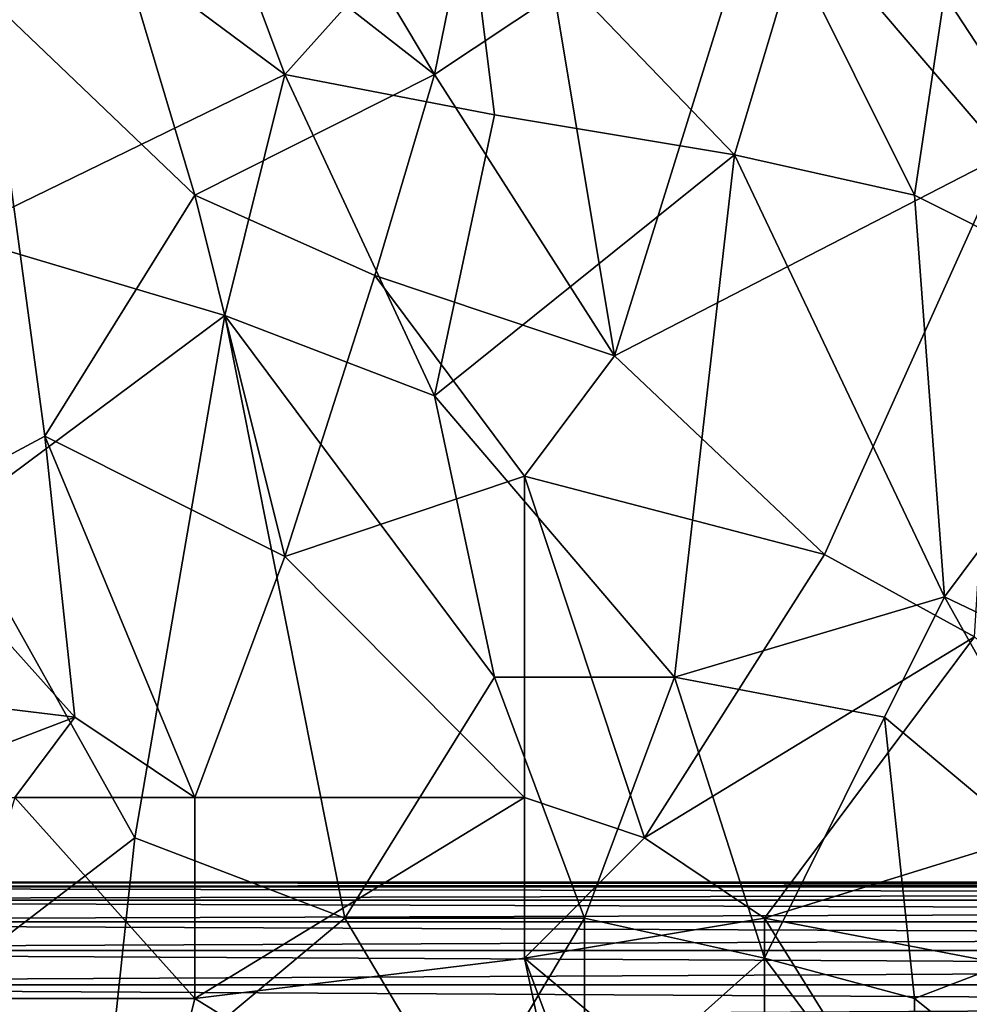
# Model space of a CAD drawing. Extents: x -0.3 to 0.3, y -0.266 to 0.266.
# Tile 61 of 256: x -0.103 to -0.061, y -0.21 to -0.166. Entities that reach past the tile are written whole.
import ezdxf

# ---------------------------------------------------------------- set-up
doc = ezdxf.new("R2010")
doc.units = 0

msp = doc.modelspace()

# ---------------------------------------------------------------- linework, layer by layer
for points in [[(-0.212559, -0.197392, 0.584312), (-0.177146, -0.161169, 0.684081), (-0.099565, -0.083606, 0.659767)], [(-0.212559, -0.197392, 0.584312), (-0.099565, -0.083606, 0.659767), (-0.111082, -0.095342, 0.639939)], [(-0.072334, -0.11264, 0.651207), (-0.103745, -0.144133, 0.707851), (-0.160407, -0.20084, 0.666921)], [(-0.081096, -0.121293, 0.641935), (-0.072334, -0.11264, 0.651207), (-0.160407, -0.20084, 0.666921)], [(-0.083124, -0.1233, 0.639939), (-0.081096, -0.121293, 0.641935), (-0.160407, -0.20084, 0.666921)], [(-0.085112, -0.125267, 0.637953), (-0.083124, -0.1233, 0.639939), (-0.160407, -0.20084, 0.666921)], [(-0.087059, -0.127193, 0.635977), (-0.085112, -0.125267, 0.637953), (-0.160407, -0.20084, 0.666921)], [(-0.088964, -0.129077, 0.634012), (-0.087059, -0.127193, 0.635977), (-0.160407, -0.20084, 0.666921)], [(-0.090829, -0.130921, 0.63206), (-0.088964, -0.129077, 0.634012), (-0.160407, -0.20084, 0.666921)], [(-0.092655, -0.132727, 0.630117), (-0.090829, -0.130921, 0.63206), (-0.160407, -0.20084, 0.666921)], [(-0.094442, -0.134494, 0.628184), (-0.092655, -0.132727, 0.630117), (-0.160407, -0.20084, 0.666921)], [(-0.096295, -0.136326, 0.626145), (-0.094442, -0.134494, 0.628184), (-0.160407, -0.20084, 0.666921)], [(-0.105175, -0.145097, 0.615906), (-0.096295, -0.136326, 0.626145), (-0.160407, -0.20084, 0.666921)], [(-0.103026, -0.159763, 0.71197), (-0.099061, -0.14738, 0.711963), (-0.091133, -0.168608, 0.711967)], [(-0.091133, -0.168608, 0.711967), (-0.099061, -0.14738, 0.711963), (-0.083205, -0.159763, 0.711973)], [(-0.089812, -0.159763, 0.771168), (-0.084526, -0.168608, 0.771192), (-0.080562, -0.149149, 0.770385)], [(-0.07924, -0.16507, 0.770837), (-0.080562, -0.149149, 0.770385), (-0.084526, -0.168608, 0.771192)], [(-0.104347, -0.16507, 0.772147), (-0.095097, -0.173915, 0.771923), (-0.100383, -0.156225, 0.771653)], [(-0.095097, -0.173915, 0.771923), (-0.084526, -0.168608, 0.771192), (-0.100383, -0.156225, 0.771653)], [(-0.084526, -0.168608, 0.771192), (-0.089812, -0.159763, 0.771168), (-0.100383, -0.156225, 0.771653)], [(-0.105668, -0.175684, 0.711923), (-0.103026, -0.159763, 0.71197), (-0.091133, -0.168608, 0.711967)], [(-0.081883, -0.170377, 0.711961), (-0.091133, -0.168608, 0.711967), (-0.083205, -0.159763, 0.711973)], [(-0.071312, -0.172146, 0.711956), (-0.083205, -0.159763, 0.711973), (-0.068669, -0.163301, 0.711987)], [(-0.081883, -0.170377, 0.711961), (-0.083205, -0.159763, 0.711973), (-0.071312, -0.172146, 0.711956)], [(-0.076598, -0.180991, 0.771267), (-0.06999, -0.159763, 0.770339), (-0.07924, -0.16507, 0.770837)], [(-0.076598, -0.180991, 0.771267), (-0.059419, -0.172146, 0.770498), (-0.06999, -0.159763, 0.770339)], [(-0.059419, -0.172146, 0.770498), (-0.060741, -0.159763, 0.770121), (-0.06999, -0.159763, 0.770339)], [(-0.071312, -0.172146, 0.711956), (-0.068669, -0.163301, 0.711987), (-0.063383, -0.173915, 0.711945)], [(-0.063383, -0.173915, 0.711945), (-0.068669, -0.163301, 0.711987), (-0.062062, -0.16507, 0.711984)], [(-0.046205, -0.163301, 0.712012), (-0.052812, -0.179222, 0.711906), (-0.062062, -0.16507, 0.711984)], [(-0.108311, -0.188067, 0.77312), (-0.101704, -0.184529, 0.772618), (-0.104347, -0.16507, 0.772147)], [(-0.101704, -0.184529, 0.772618), (-0.095097, -0.173915, 0.771923), (-0.104347, -0.16507, 0.772147)], [(-0.084526, -0.168608, 0.771192), (-0.076598, -0.180991, 0.771267), (-0.07924, -0.16507, 0.770837)], [(-0.063383, -0.173915, 0.711945), (-0.062062, -0.16507, 0.711984), (-0.052812, -0.179222, 0.711906)], [(-0.093776, -0.179222, 0.711912), (-0.105668, -0.175684, 0.711923), (-0.091133, -0.168608, 0.711967)], [(-0.087169, -0.177453, 0.771622), (-0.084526, -0.168608, 0.771192), (-0.095097, -0.173915, 0.771923)], [(-0.093776, -0.179222, 0.711912), (-0.091133, -0.168608, 0.711967), (-0.084526, -0.18276, 0.711888)], [(-0.084526, -0.18276, 0.711888), (-0.091133, -0.168608, 0.711967), (-0.081883, -0.170377, 0.711961)], [(-0.087169, -0.177453, 0.771622), (-0.076598, -0.180991, 0.771267), (-0.084526, -0.168608, 0.771192)], [(-0.084526, -0.18276, 0.711888), (-0.081883, -0.170377, 0.711961), (-0.071312, -0.172146, 0.711956)], [(-0.073955, -0.195143, 0.711769), (-0.084526, -0.18276, 0.711888), (-0.071312, -0.172146, 0.711956)], [(-0.067348, -0.189737, 0.771242), (-0.059419, -0.172146, 0.770498), (-0.076598, -0.180991, 0.771267)], [(-0.062062, -0.191605, 0.71178), (-0.073955, -0.195143, 0.711769), (-0.071312, -0.172146, 0.711956)], [(-0.062062, -0.191605, 0.71178), (-0.071312, -0.172146, 0.711956), (-0.063383, -0.173915, 0.711945)], [(-0.060741, -0.193374, 0.771191), (-0.059419, -0.172146, 0.770498), (-0.067348, -0.189737, 0.771242)], [(-0.101704, -0.184529, 0.772618), (-0.091133, -0.189836, 0.772177), (-0.095097, -0.173915, 0.771923)], [(-0.091133, -0.189836, 0.772177), (-0.087169, -0.177453, 0.771622), (-0.095097, -0.173915, 0.771923)], [(-0.063383, -0.173915, 0.711945), (-0.052812, -0.179222, 0.711906), (-0.062062, -0.191605, 0.71178)], [(-0.105668, -0.188067, 0.711843), (-0.105668, -0.175684, 0.711923), (-0.093776, -0.179222, 0.711912)], [(-0.091133, -0.189836, 0.772177), (-0.080562, -0.186298, 0.771585), (-0.087169, -0.177453, 0.771622)], [(-0.080562, -0.186298, 0.771585), (-0.076598, -0.180991, 0.771267), (-0.087169, -0.177453, 0.771622)], [(-0.09774, -0.202219, 0.711742), (-0.105668, -0.188067, 0.711843), (-0.093776, -0.179222, 0.711912)], [(-0.09774, -0.202219, 0.711742), (-0.093776, -0.179222, 0.711912), (-0.08849, -0.205757, 0.711719)], [(-0.081883, -0.195143, 0.711781), (-0.093776, -0.179222, 0.711912), (-0.084526, -0.18276, 0.711888)], [(-0.08849, -0.205757, 0.711719), (-0.093776, -0.179222, 0.711912), (-0.081883, -0.195143, 0.711781)], [(-0.062062, -0.191605, 0.71178), (-0.052812, -0.179222, 0.711906), (-0.043562, -0.20045, 0.711727)], [(-0.080562, -0.186298, 0.771585), (-0.067348, -0.189737, 0.771242), (-0.076598, -0.180991, 0.771267)], [(-0.081883, -0.195143, 0.711781), (-0.084526, -0.18276, 0.711888), (-0.073955, -0.195143, 0.711769)], [(-0.100383, -0.196912, 0.772829), (-0.101704, -0.184529, 0.772618), (-0.108311, -0.188067, 0.77312)], [(-0.095097, -0.20045, 0.772602), (-0.101704, -0.184529, 0.772618), (-0.100383, -0.196912, 0.772829)], [(-0.095097, -0.20045, 0.772602), (-0.091133, -0.189836, 0.772177), (-0.101704, -0.184529, 0.772618)], [(-0.080562, -0.20045, 0.771932), (-0.080562, -0.186298, 0.771585), (-0.091133, -0.189836, 0.772177)], [(-0.075276, -0.202219, 0.77177), (-0.067348, -0.189737, 0.771242), (-0.080562, -0.186298, 0.771585)], [(-0.080562, -0.20045, 0.771932), (-0.075276, -0.202219, 0.77177), (-0.080562, -0.186298, 0.771585)], [(-0.114918, -0.195143, 0.773683), (-0.100383, -0.196912, 0.772829), (-0.108311, -0.188067, 0.77312)], [(-0.10699, -0.209295, 0.711696), (-0.105668, -0.188067, 0.711843), (-0.09774, -0.202219, 0.711742)], [(-0.095097, -0.20045, 0.772602), (-0.080562, -0.20045, 0.771932), (-0.091133, -0.189836, 0.772177)], [(-0.075276, -0.202219, 0.77177), (-0.060741, -0.193374, 0.771191), (-0.067348, -0.189737, 0.771242)], [(-0.064705, -0.196912, 0.711732), (-0.073955, -0.195143, 0.711769), (-0.062062, -0.191605, 0.71178)], [(-0.064705, -0.196912, 0.711732), (-0.062062, -0.191605, 0.71178), (-0.054134, -0.205757, 0.711669)], [(-0.054134, -0.205757, 0.711669), (-0.062062, -0.191605, 0.71178), (-0.043562, -0.20045, 0.711727)], [(-0.06999, -0.205757, 0.771675), (-0.060741, -0.193374, 0.771191), (-0.075276, -0.202219, 0.77177)], [(-0.06999, -0.205757, 0.771675), (-0.052812, -0.20045, 0.771227), (-0.060741, -0.193374, 0.771191)], [(-0.109633, -0.20045, 0.773434), (-0.100383, -0.196912, 0.772829), (-0.114918, -0.195143, 0.773683)], [(-0.08849, -0.205757, 0.711719), (-0.081883, -0.195143, 0.711781), (-0.077919, -0.205757, 0.711693)], [(-0.077919, -0.205757, 0.711693), (-0.081883, -0.195143, 0.711781), (-0.073955, -0.195143, 0.711769)], [(-0.077919, -0.205757, 0.711693), (-0.073955, -0.195143, 0.711769), (-0.06999, -0.207526, 0.711675)], [(-0.06999, -0.207526, 0.711675), (-0.073955, -0.195143, 0.711769), (-0.064705, -0.196912, 0.711732)], [(-0.109633, -0.20045, 0.773434), (-0.103026, -0.20045, 0.773035), (-0.100383, -0.196912, 0.772829)], [(-0.103026, -0.20045, 0.773035), (-0.095097, -0.20045, 0.772602), (-0.100383, -0.196912, 0.772829)], [(-0.06999, -0.207526, 0.711675), (-0.064705, -0.196912, 0.711732), (-0.063383, -0.209295, 0.711653)], [(-0.063383, -0.209295, 0.711653), (-0.064705, -0.196912, 0.711732), (-0.054134, -0.205757, 0.711669)], [(-0.105668, -0.209295, 0.773203), (-0.095097, -0.209295, 0.772656), (-0.103026, -0.20045, 0.773035)], [(-0.095097, -0.209295, 0.772656), (-0.095097, -0.20045, 0.772602), (-0.103026, -0.20045, 0.773035)], [(-0.095097, -0.209295, 0.772656), (-0.080562, -0.207526, 0.772024), (-0.080562, -0.20045, 0.771932)], [(-0.095097, -0.209295, 0.772656), (-0.080562, -0.20045, 0.771932), (-0.095097, -0.20045, 0.772602)], [(-0.080562, -0.207526, 0.772024), (-0.075276, -0.202219, 0.77177), (-0.080562, -0.20045, 0.771932)], [(-0.06999, -0.205757, 0.771675), (-0.051491, -0.209295, 0.771349), (-0.052812, -0.20045, 0.771227)], [(-0.099061, -0.214602, 0.711735), (-0.10699, -0.209295, 0.711696), (-0.09774, -0.202219, 0.711742)], [(-0.08849, -0.205757, 0.711719), (-0.099061, -0.214602, 0.711735), (-0.09774, -0.202219, 0.711742)], [(-0.080562, -0.207526, 0.772024), (-0.06999, -0.205757, 0.771675), (-0.075276, -0.202219, 0.77177)], [(-0.154765, -0.204377, 0.31178), (0.144853, -0.204377, 0.31178), (0.144848, -0.204176, 0.31)], [(-0.154765, -0.204377, 0.31178), (0.144848, -0.204176, 0.31), (-0.15476, -0.204176, 0.31)], [(-0.15476, -0.204176, 0.31), (0.144853, -0.204377, 0.30822), (-0.154765, -0.204377, 0.30822)], [(-0.15476, -0.204176, 0.31), (0.144848, -0.204176, 0.31), (0.144853, -0.204377, 0.30822)], [(-0.154779, -0.204968, 0.313471), (0.144867, -0.204968, 0.313471), (0.144853, -0.204377, 0.31178)], [(-0.154779, -0.204968, 0.313471), (0.144853, -0.204377, 0.31178), (-0.154765, -0.204377, 0.31178)], [(-0.154765, -0.204377, 0.30822), (0.144867, -0.204968, 0.306529), (-0.154779, -0.204968, 0.306529)], [(-0.154765, -0.204377, 0.30822), (0.144853, -0.204377, 0.30822), (0.144867, -0.204968, 0.306529)], [(-0.154803, -0.205921, 0.314988), (0.14489, -0.205921, 0.314988), (0.144867, -0.204968, 0.313471)], [(-0.154803, -0.205921, 0.314988), (0.144867, -0.204968, 0.313471), (-0.154779, -0.204968, 0.313471)], [(-0.154779, -0.204968, 0.306529), (0.14489, -0.205921, 0.305012), (-0.154803, -0.205921, 0.305012)], [(-0.154779, -0.204968, 0.306529), (0.144867, -0.204968, 0.306529), (0.14489, -0.205921, 0.305012)], [(-0.154834, -0.207187, 0.316255), (0.144922, -0.207187, 0.316255), (0.14489, -0.205921, 0.314988)], [(-0.154834, -0.207187, 0.316255), (0.14489, -0.205921, 0.314988), (-0.154803, -0.205921, 0.314988)], [(-0.154803, -0.205921, 0.305012), (0.144922, -0.207187, 0.303745), (-0.154834, -0.207187, 0.303745)], [(-0.154803, -0.205921, 0.305012), (0.14489, -0.205921, 0.305012), (0.144922, -0.207187, 0.303745)], [(-0.083205, -0.214602, 0.711723), (-0.099061, -0.214602, 0.711735), (-0.08849, -0.205757, 0.711719)], [(-0.083205, -0.214602, 0.711723), (-0.08849, -0.205757, 0.711719), (-0.077919, -0.205757, 0.711693)], [(-0.083205, -0.214602, 0.711723), (-0.077919, -0.205757, 0.711693), (-0.077919, -0.214602, 0.71171)], [(-0.080562, -0.207526, 0.772024), (-0.06999, -0.216371, 0.771722), (-0.06999, -0.205757, 0.771675)], [(-0.077919, -0.214602, 0.71171), (-0.077919, -0.205757, 0.711693), (-0.06999, -0.207526, 0.711675)], [(-0.063383, -0.216371, 0.771591), (-0.051491, -0.209295, 0.771349), (-0.06999, -0.205757, 0.771675)], [(-0.06999, -0.216371, 0.771722), (-0.063383, -0.216371, 0.771591), (-0.06999, -0.205757, 0.771675)], [(-0.063383, -0.209295, 0.711653), (-0.054134, -0.205757, 0.711669), (-0.056776, -0.214602, 0.711684)], [(-0.154871, -0.208704, 0.317208), (0.144959, -0.208704, 0.317208), (0.144922, -0.207187, 0.316255)], [(-0.154871, -0.208704, 0.317208), (0.144922, -0.207187, 0.316255), (-0.154834, -0.207187, 0.316255)], [(-0.154834, -0.207187, 0.303745), (0.144959, -0.208704, 0.302792), (-0.154871, -0.208704, 0.302792)], [(-0.154834, -0.207187, 0.303745), (0.144922, -0.207187, 0.303745), (0.144959, -0.208704, 0.302792)], [(-0.077919, -0.219909, 0.771885), (-0.080562, -0.207526, 0.772024), (-0.095097, -0.209295, 0.772656)], [(-0.077919, -0.219909, 0.771885), (-0.076598, -0.21814, 0.771876), (-0.080562, -0.207526, 0.772024)], [(-0.076598, -0.21814, 0.771876), (-0.06999, -0.216371, 0.771722), (-0.080562, -0.207526, 0.772024)], [(-0.077919, -0.214602, 0.71171), (-0.06999, -0.207526, 0.711675), (-0.063383, -0.216371, 0.711702)], [(-0.063383, -0.216371, 0.711702), (-0.06999, -0.207526, 0.711675), (-0.063383, -0.209295, 0.711653)], [(-0.154912, -0.210394, 0.317799), (0.145, -0.210394, 0.317799), (0.144959, -0.208704, 0.317208)], [(-0.154912, -0.210394, 0.317799), (0.144959, -0.208704, 0.317208), (-0.154871, -0.208704, 0.317208)], [(-0.154871, -0.208704, 0.302792), (0.145, -0.210394, 0.302201), (-0.154912, -0.210394, 0.302201)], [(-0.154871, -0.208704, 0.302792), (0.144959, -0.208704, 0.302792), (0.145, -0.210394, 0.302201)], [(-0.100383, -0.219909, 0.772725), (-0.105668, -0.209295, 0.773203), (-0.11624, -0.211064, 0.773803)], [(-0.099061, -0.214602, 0.711735), (-0.113597, -0.214602, 0.711689), (-0.10699, -0.209295, 0.711696)], [(-0.096419, -0.214602, 0.772682), (-0.095097, -0.209295, 0.772656), (-0.105668, -0.209295, 0.773203)], [(-0.100383, -0.219909, 0.772725), (-0.096419, -0.214602, 0.772682), (-0.105668, -0.209295, 0.773203)], [(-0.096419, -0.214602, 0.772682), (-0.077919, -0.219909, 0.771885), (-0.095097, -0.209295, 0.772656)], [(-0.063383, -0.216371, 0.771591), (-0.051491, -0.216371, 0.771376), (-0.051491, -0.209295, 0.771349)], [(-0.063383, -0.216371, 0.711702), (-0.063383, -0.209295, 0.711653), (-0.056776, -0.214602, 0.711684)]]:
    msp.add_3dface(points)

doc.saveas('drawing.dxf')
